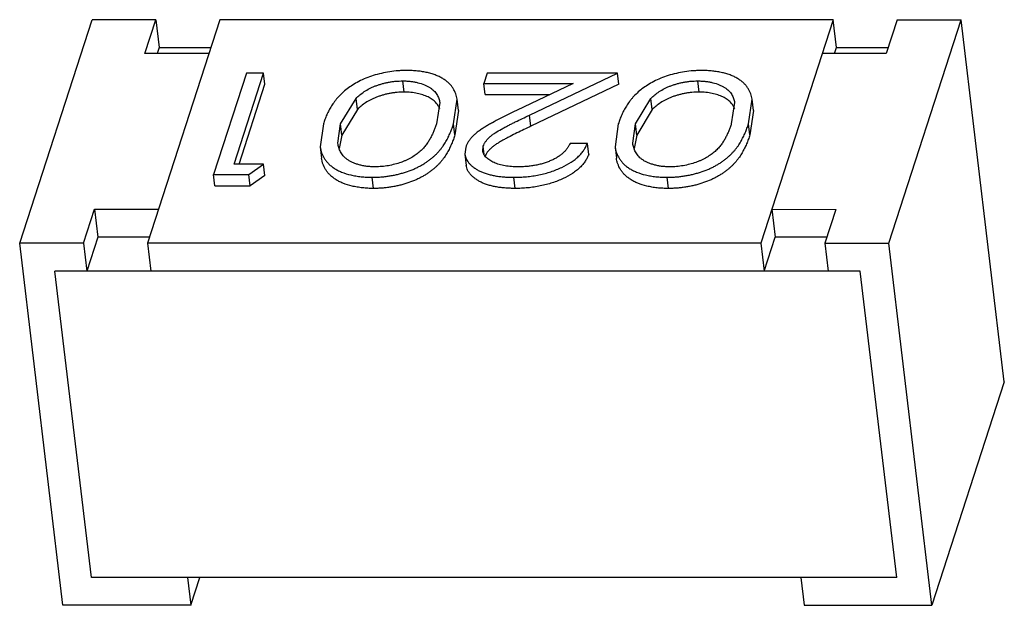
# Model space of a CAD drawing. Header units: millimetres. Extents: x -117 to 182, y -33 to 89.
# Tile 12 of 135: x -106.282 to -105.526, y -6.371 to -5.922. Entities that reach past the tile are written whole.
import ezdxf

# ---------------------------------------------------------------- set-up
doc = ezdxf.new("R2010")
doc.units = ezdxf.units.MM
doc.header["$LTSCALE"] = 1.21
doc.header["$MEASUREMENT"] = 0
doc.layers.get('0').update_dxf_attribs({"linetype": 'CONTINUOUS'})

msp = doc.modelspace()

# ---------------------------------------------------------------- linework, layer by layer
at = {"color": 7, "linetype": 'Continuous'}
for p, q in [((-106.2817, -6.0931), (-106.22619, -5.92171)), ((-106.17717, -5.92171), (-106.22619, -5.92171)), ((-106.18558, -5.94768), (-106.17717, -5.92171)), ((-106.12815, -5.92171), (-106.18365, -6.0931)), ((-106.17717, -5.92171), (-106.17461, -5.94307)), ((-105.65753, -5.92173), (-106.12815, -5.92171)), ((-105.65753, -5.92173), (-105.71304, -6.09312)), ((-105.65498, -5.9431), (-105.65753, -5.92173)), ((-105.60851, -5.92173), (-105.61692, -5.9477)), ((-105.61499, -6.09313), (-105.55949, -5.92174)), ((-105.60851, -5.92173), (-105.55949, -5.92174)), ((-105.52628, -6.19947), (-105.55949, -5.92174)), ((-106.17461, -5.94307), (-106.17611, -5.94768)), ((-106.17461, -5.94307), (-106.13507, -5.94308)), ((-105.65647, -5.9477), (-105.65498, -5.9431)), ((-105.65498, -5.9431), (-105.61543, -5.9431)), ((-106.13656, -5.94768), (-106.18558, -5.94768)), ((-105.61692, -5.9477), (-105.66594, -5.9477)), ((-106.10775, -5.96265), (-106.13298, -6.04056)), ((-106.11719, -6.03257), (-106.09455, -5.96266)), ((-106.09455, -5.96266), (-106.10775, -5.96265)), ((-106.09353, -5.9712), (-106.09455, -5.96266)), ((-105.92297, -5.96266), (-105.92556, -5.97065)), ((-105.82304, -5.96267), (-105.92297, -5.96266)), ((-105.89052, -5.99491), (-105.82304, -5.96267)), ((-105.82202, -5.97121), (-105.82304, -5.96267)), ((-106.1134, -6.03257), (-106.09353, -5.9712)), ((-105.9867, -5.9772), (-105.98772, -5.96865)), ((-105.92556, -5.97065), (-105.85712, -5.97066)), ((-105.92454, -5.9792), (-105.92556, -5.97065)), ((-105.85712, -5.97066), (-105.90066, -5.99146)), ((-105.82202, -5.97121), (-105.8895, -6.00345)), ((-105.76045, -5.97721), (-105.76147, -5.96866)), ((-106.03552, -6.00161), (-106.02361, -5.98203)), ((-106.02258, -5.99057), (-106.02361, -5.98203)), ((-105.94878, -6.00158), (-105.94607, -5.98275)), ((-105.94505, -5.99129), (-105.94607, -5.98274)), ((-105.92454, -5.9792), (-105.87501, -5.9792)), ((-105.80926, -6.00162), (-105.79735, -5.98203)), ((-105.79633, -5.99058), (-105.79735, -5.98203)), ((-105.72252, -6.00159), (-105.71981, -5.98275)), ((-105.71879, -5.9913), (-105.71981, -5.98275)), ((-105.95945, -5.98517), (-105.96198, -6.00161)), ((-105.7332, -5.98518), (-105.73573, -6.00162)), ((-106.02258, -5.99057), (-106.0345, -6.01016)), ((-105.94505, -5.99129), (-105.94775, -6.01013)), ((-105.8895, -6.00345), (-105.89052, -5.99491)), ((-105.79633, -5.99058), (-105.80824, -6.01017)), ((-105.71879, -5.9913), (-105.7215, -6.01014)), ((-106.04871, -6.00158), (-106.05116, -6.01927)), ((-106.03758, -6.0165), (-106.03552, -6.00161)), ((-106.0345, -6.01016), (-106.03552, -6.00161)), ((-105.94775, -6.01013), (-105.94878, -6.00158)), ((-105.82245, -6.00159), (-105.8249, -6.01928)), ((-105.81132, -6.01651), (-105.80926, -6.00162)), ((-105.80824, -6.01017), (-105.80926, -6.00162)), ((-105.7215, -6.01014), (-105.72252, -6.00159)), ((-106.0345, -6.01016), (-106.03664, -6.02048)), ((-105.80824, -6.01017), (-105.81038, -6.02049)), ((-106.05116, -6.01927), (-106.05013, -6.02782)), ((-105.93946, -6.01941), (-105.94009, -6.02489)), ((-105.92644, -6.02235), (-105.92606, -6.01878)), ((-105.92532, -6.02502), (-105.92606, -6.01878)), ((-105.84617, -6.0166), (-105.85936, -6.0166)), ((-105.84514, -6.02515), (-105.84617, -6.0166)), ((-105.8249, -6.01928), (-105.82388, -6.02783)), ((-105.94009, -6.0249), (-105.93907, -6.03344)), ((-106.09457, -6.03257), (-106.11719, -6.03257)), ((-106.10579, -6.04056), (-106.09457, -6.03257)), ((-106.09354, -6.04112), (-106.09457, -6.03257)), ((-106.13298, -6.04056), (-106.10579, -6.04056)), ((-106.13196, -6.0491), (-106.13298, -6.04056)), ((-106.10476, -6.04911), (-106.10579, -6.04056)), ((-106.09354, -6.04112), (-106.10476, -6.04911)), ((-106.0102, -6.05111), (-106.01122, -6.04256)), ((-105.90152, -6.05111), (-105.90254, -6.04257)), ((-105.78394, -6.05112), (-105.78496, -6.04257)), ((-106.13196, -6.0491), (-106.10476, -6.04911)), ((-106.23267, -6.0931), (-106.22426, -6.06713)), ((-106.22426, -6.06713), (-106.17524, -6.06713)), ((-106.22426, -6.06713), (-106.22171, -6.0885)), ((-105.70463, -6.06715), (-105.65561, -6.06716)), ((-105.70463, -6.06715), (-105.70207, -6.08852)), ((-105.65561, -6.06716), (-105.66402, -6.09312)), ((-106.22171, -6.0885), (-106.23012, -6.11446)), ((-106.18216, -6.0885), (-106.22171, -6.0885)), ((-105.71048, -6.11449), (-105.70207, -6.08852)), ((-105.66253, -6.08852), (-105.70207, -6.08852)), ((-106.23267, -6.0931), (-106.2817, -6.0931)), ((-106.24849, -6.37083), (-106.2817, -6.0931)), ((-106.23267, -6.0931), (-106.23012, -6.11446)), ((-105.71304, -6.09312), (-106.18365, -6.0931)), ((-106.18365, -6.0931), (-106.1811, -6.11447)), ((-105.71304, -6.09312), (-105.71048, -6.11449)), ((-105.66402, -6.09312), (-105.61499, -6.09313)), ((-105.66402, -6.09312), (-105.66146, -6.11449)), ((-105.58179, -6.37086), (-105.61499, -6.09313)), ((-105.63695, -6.11449), (-106.25463, -6.11446)), ((-106.22653, -6.34947), (-106.25463, -6.11446)), ((-105.60885, -6.34949), (-105.63695, -6.11449)), ((-105.52628, -6.19947), (-105.58179, -6.37086)), ((-105.60885, -6.34949), (-106.22653, -6.34947)), ((-106.153, -6.34947), (-106.15044, -6.37083)), ((-106.15044, -6.37083), (-106.14353, -6.34947)), ((-105.68239, -6.34949), (-105.67983, -6.37085)), ((-106.15044, -6.37083), (-106.24849, -6.37083)), ((-105.67983, -6.37085), (-105.58179, -6.37086))]:
    msp.add_line(p, q, dxfattribs=at)
for points, knots in [([(-105.98469, -5.96066), (-105.98578, -5.96067), (-105.98796, -5.96069), (-105.99234, -5.96095), (-105.99992, -5.96178), (-106.01022, -5.96417), (-106.0197, -5.96796), (-106.02625, -5.97175), (-106.03048, -5.97473), (-106.03421, -5.97784), (-106.03697, -5.98057), (-106.03886, -5.98283), (-106.04058, -5.98503), (-106.0425, -5.98781), (-106.04442, -5.99125), (-106.04611, -5.99467), (-106.0475, -5.99812), (-106.04831, -6.00043), (-106.04871, -6.00158)], [0, 0, 0, 0, 0.039892, 0.080153, 0.161064, 0.319799, 0.467018, 0.534334, 0.597451, 0.656969, 0.71287, 0.739389, 0.765308, 0.815404, 0.863362, 0.909991, 0.955368, 1, 1, 1, 1]), ([(-105.94607, -5.98275), (-105.94616, -5.98202), (-105.94642, -5.98058), (-105.94726, -5.97772), (-105.94865, -5.97497), (-105.9505, -5.9724), (-105.95222, -5.97055), (-105.95421, -5.96876), (-105.95653, -5.96712), (-105.9592, -5.96565), (-105.96216, -5.96435), (-105.96541, -5.96323), (-105.96889, -5.96226), (-105.97261, -5.96155), (-105.97651, -5.96103), (-105.98056, -5.96071), (-105.98331, -5.96067), (-105.98469, -5.96066)], [0, 0, 0, 0, 0.04488, 0.090188, 0.183779, 0.233124, 0.284919, 0.339452, 0.397607, 0.460134, 0.52677, 0.597394, 0.671581, 0.749738, 0.830771, 0.914378, 1, 1, 1, 1]), ([(-105.75844, -5.96067), (-105.75952, -5.96068), (-105.7617, -5.9607), (-105.76608, -5.96096), (-105.77366, -5.96179), (-105.78396, -5.96418), (-105.79344, -5.96796), (-105.79999, -5.97176), (-105.80422, -5.97474), (-105.80796, -5.97785), (-105.81071, -5.98057), (-105.8126, -5.98284), (-105.81432, -5.98504), (-105.81625, -5.98782), (-105.81817, -5.99126), (-105.81986, -5.99467), (-105.82125, -5.99813), (-105.82205, -6.00044), (-105.82245, -6.00159)], [0, 0, 0, 0, 0.039892, 0.080153, 0.161064, 0.319799, 0.467018, 0.534334, 0.597451, 0.656969, 0.71287, 0.739389, 0.765308, 0.815404, 0.863362, 0.909991, 0.955368, 1, 1, 1, 1]), ([(-105.71981, -5.98275), (-105.7199, -5.98203), (-105.72016, -5.98059), (-105.72101, -5.97773), (-105.7224, -5.97498), (-105.72425, -5.97241), (-105.72596, -5.97056), (-105.72795, -5.96877), (-105.73027, -5.96713), (-105.73294, -5.96566), (-105.73591, -5.96436), (-105.73915, -5.96324), (-105.74264, -5.96227), (-105.74636, -5.96156), (-105.75026, -5.96104), (-105.75431, -5.96072), (-105.75705, -5.96068), (-105.75844, -5.96067)], [0, 0, 0, 0, 0.04488, 0.090188, 0.183779, 0.233124, 0.284919, 0.339452, 0.397607, 0.460134, 0.52677, 0.597394, 0.671581, 0.749738, 0.830771, 0.914378, 1, 1, 1, 1]), ([(-106.02361, -5.98203), (-106.02315, -5.98158), (-106.02221, -5.98066), (-106.02017, -5.97887), (-106.01727, -5.97673), (-106.01402, -5.97486), (-106.01117, -5.97348), (-106.00885, -5.97253), (-106.00642, -5.97167), (-106.0039, -5.97089), (-106.0013, -5.97022), (-105.99863, -5.96967), (-105.99592, -5.96921), (-105.99229, -5.96876), (-105.98954, -5.96869), (-105.98772, -5.96865)], [0, 0, 0, 0, 0.049188, 0.099929, 0.207526, 0.324075, 0.385617, 0.449528, 0.515294, 0.582551, 0.651028, 0.720472, 0.79058, 0.860786, 1, 1, 1, 1]), ([(-105.98772, -5.96865), (-105.9867, -5.96868), (-105.98469, -5.96873), (-105.98172, -5.96896), (-105.97887, -5.9694), (-105.97535, -5.97017), (-105.97207, -5.97122), (-105.96911, -5.97256), (-105.96715, -5.97364), (-105.96543, -5.97486), (-105.96394, -5.97615), (-105.96268, -5.97752), (-105.96166, -5.97899), (-105.96083, -5.98048), (-105.95995, -5.9825), (-105.95958, -5.9841), (-105.95945, -5.98517)], [0, 0, 0, 0, 0.085706, 0.169397, 0.250053, 0.327397, 0.471451, 0.5379, 0.600632, 0.659119, 0.714217, 0.766208, 0.81551, 0.863161, 0.909579, 1, 1, 1, 1]), ([(-105.79735, -5.98203), (-105.79689, -5.98158), (-105.79595, -5.98067), (-105.79391, -5.97888), (-105.79101, -5.97674), (-105.78776, -5.97487), (-105.78491, -5.97349), (-105.78259, -5.97254), (-105.78016, -5.97168), (-105.77764, -5.9709), (-105.77504, -5.97023), (-105.77237, -5.96968), (-105.76967, -5.96922), (-105.76603, -5.96877), (-105.76329, -5.9687), (-105.76147, -5.96866)], [0, 0, 0, 0, 0.049188, 0.099929, 0.207526, 0.324075, 0.385617, 0.449528, 0.515294, 0.582551, 0.651028, 0.720472, 0.79058, 0.860786, 1, 1, 1, 1]), ([(-105.76147, -5.96866), (-105.76045, -5.96869), (-105.75843, -5.96874), (-105.75546, -5.96897), (-105.75261, -5.96941), (-105.7491, -5.97018), (-105.74582, -5.97122), (-105.74286, -5.97257), (-105.74089, -5.97365), (-105.73918, -5.97487), (-105.73769, -5.97616), (-105.73642, -5.97753), (-105.73541, -5.979), (-105.73457, -5.98049), (-105.73369, -5.9825), (-105.73333, -5.98411), (-105.7332, -5.98518)], [0, 0, 0, 0, 0.085706, 0.169397, 0.250053, 0.327397, 0.471451, 0.5379, 0.600632, 0.659119, 0.714217, 0.766208, 0.81551, 0.863161, 0.909579, 1, 1, 1, 1]), ([(-105.9867, -5.9772), (-105.98852, -5.97724), (-105.99127, -5.9773), (-105.9949, -5.97776), (-105.99761, -5.97821), (-106.00027, -5.97877), (-106.00288, -5.97944), (-106.0054, -5.98022), (-106.00783, -5.98108), (-106.01015, -5.98202), (-106.013, -5.98341), (-106.01624, -5.98527), (-106.01914, -5.98742), (-106.02119, -5.98921), (-106.02212, -5.99012), (-106.02258, -5.99057)], [0, 0, 0, 0, 0.139214, 0.20942, 0.279528, 0.348972, 0.417449, 0.484706, 0.550472, 0.614383, 0.675925, 0.792474, 0.900071, 0.950812, 1, 1, 1, 1]), ([(-105.95938, -5.99003), (-105.95974, -5.98914), (-105.96043, -5.98784), (-105.96156, -5.98621), (-105.9626, -5.98503), (-105.96381, -5.98391), (-105.96569, -5.98243), (-105.96851, -5.98084), (-105.97238, -5.97928), (-105.97678, -5.97811), (-105.98161, -5.97734), (-105.98497, -5.97724), (-105.9867, -5.9772)], [0, 0, 0, 0, 0.090238, 0.137283, 0.186469, 0.238188, 0.29242, 0.410633, 0.541358, 0.683972, 0.837573, 1, 1, 1, 1]), ([(-105.76045, -5.97721), (-105.76227, -5.97725), (-105.76501, -5.97731), (-105.76864, -5.97777), (-105.77135, -5.97822), (-105.77402, -5.97878), (-105.77662, -5.97945), (-105.77914, -5.98023), (-105.78157, -5.98109), (-105.78389, -5.98203), (-105.78674, -5.98341), (-105.78999, -5.98528), (-105.79289, -5.98743), (-105.79493, -5.98922), (-105.79587, -5.99013), (-105.79633, -5.99058)], [0, 0, 0, 0, 0.139214, 0.20942, 0.279528, 0.348972, 0.417449, 0.484706, 0.550472, 0.614383, 0.675925, 0.792474, 0.900071, 0.950812, 1, 1, 1, 1]), ([(-105.73312, -5.99004), (-105.73349, -5.98915), (-105.73417, -5.98785), (-105.7353, -5.98622), (-105.73634, -5.98504), (-105.73756, -5.98392), (-105.73943, -5.98244), (-105.74226, -5.98085), (-105.74613, -5.97929), (-105.75052, -5.97812), (-105.75535, -5.97734), (-105.75872, -5.97725), (-105.76045, -5.97721)], [0, 0, 0, 0, 0.090238, 0.137283, 0.186469, 0.238188, 0.29242, 0.410633, 0.541358, 0.683972, 0.837573, 1, 1, 1, 1]), ([(-105.90066, -5.99146), (-105.90275, -5.99246), (-105.90691, -5.99445), (-105.91305, -5.99752), (-105.91805, -6.00018), (-105.92194, -6.00234), (-105.92476, -6.00401), (-105.92745, -6.00572), (-105.92999, -6.00748), (-105.9323, -6.00932), (-105.93433, -6.01124), (-105.93608, -6.01322), (-105.93732, -6.01492), (-105.93812, -6.0163), (-105.93879, -6.01767), (-105.93919, -6.01871), (-105.93946, -6.01941)], [0, 0, 0, 0, 0.142132, 0.282784, 0.421165, 0.489292, 0.556181, 0.621606, 0.685028, 0.745467, 0.802488, 0.856294, 0.90706, 0.931174, 0.954505, 1, 1, 1, 1]), ([(-105.92606, -6.01878), (-105.92582, -6.01818), (-105.92546, -6.01726), (-105.92483, -6.01607), (-105.92405, -6.01486), (-105.92284, -6.01339), (-105.92113, -6.0117), (-105.91915, -6.01008), (-105.91614, -6.00799), (-105.91288, -6.00608), (-105.90948, -6.00424), (-105.90686, -6.00285), (-105.9042, -6.0015), (-105.90059, -5.9997), (-105.89604, -5.99749), (-105.89236, -5.99577), (-105.89052, -5.99491)], [0, 0, 0, 0, 0.044688, 0.06783, 0.091975, 0.143268, 0.198253, 0.256789, 0.318681, 0.449095, 0.516336, 0.584033, 0.652506, 0.721413, 0.86019, 1, 1, 1, 1]), ([(-106.01122, -6.04256), (-106.01014, -6.04255), (-106.00797, -6.04253), (-106.00471, -6.04235), (-106.00145, -6.04204), (-105.9982, -6.0416), (-105.99497, -6.04105), (-105.99181, -6.04036), (-105.98871, -6.03955), (-105.98472, -6.03836), (-105.98089, -6.03696), (-105.97727, -6.03535), (-105.97474, -6.03406), (-105.97234, -6.03271), (-105.97009, -6.03128), (-105.96795, -6.02983), (-105.96597, -6.02831), (-105.96413, -6.02676), (-105.96241, -6.02517), (-105.96084, -6.02356), (-105.95939, -6.02192), (-105.95807, -6.02026), (-105.95645, -6.01807), (-105.95472, -6.01526), (-105.95289, -6.01185), (-105.9513, -6.00844), (-105.94993, -6.00503), (-105.94916, -6.00272), (-105.94878, -6.00158)], [0, 0, 0, 0, 0.040189, 0.08073, 0.121483, 0.162246, 0.202878, 0.243156, 0.282922, 0.322109, 0.398032, 0.434481, 0.469738, 0.503906, 0.536925, 0.569002, 0.599953, 0.629854, 0.6588, 0.686766, 0.71382, 0.740133, 0.765796, 0.815192, 0.862993, 0.909602, 0.955186, 1, 1, 1, 1]), ([(-105.96198, -6.00161), (-105.96228, -6.00251), (-105.96287, -6.00431), (-105.96393, -6.00698), (-105.96509, -6.00966), (-105.9662, -6.01187), (-105.96717, -6.01363), (-105.96822, -6.01543), (-105.96944, -6.01717), (-105.97077, -6.0189), (-105.97228, -6.02065), (-105.97448, -6.02276), (-105.97749, -6.02518), (-105.98096, -6.02742), (-105.98417, -6.0291), (-105.98696, -6.03031), (-105.98998, -6.03142), (-105.99394, -6.03262), (-105.99887, -6.03375), (-106.00395, -6.03443), (-106.00737, -6.03452), (-106.00907, -6.03457)], [0, 0, 0, 0, 0.045455, 0.091658, 0.138586, 0.186532, 0.210922, 0.235661, 0.286968, 0.313484, 0.340846, 0.398664, 0.460461, 0.526818, 0.597852, 0.635194, 0.673738, 0.753185, 0.834869, 0.917744, 1, 1, 1, 1]), ([(-105.8895, -6.00345), (-105.89129, -6.00429), (-105.89486, -6.00596), (-105.90015, -6.00853), (-105.90451, -6.0107), (-105.90792, -6.0125), (-105.91042, -6.01385), (-105.91288, -6.01522), (-105.91522, -6.01665), (-105.91743, -6.01811), (-105.91943, -6.01967), (-105.92119, -6.02128), (-105.92269, -6.02295), (-105.92389, -6.02466), (-105.92445, -6.02588), (-105.9247, -6.02647)], [0, 0, 0, 0, 0.138598, 0.276216, 0.41253, 0.479784, 0.546512, 0.612473, 0.676703, 0.73898, 0.798166, 0.85399, 0.906332, 0.954903, 1, 1, 1, 1]), ([(-105.78496, -6.04257), (-105.78388, -6.04256), (-105.78171, -6.04254), (-105.77845, -6.04236), (-105.77519, -6.04205), (-105.77194, -6.0416), (-105.76872, -6.04106), (-105.76555, -6.04037), (-105.76245, -6.03956), (-105.75846, -6.03837), (-105.75464, -6.03697), (-105.75101, -6.03536), (-105.74848, -6.03407), (-105.74608, -6.03272), (-105.74383, -6.03129), (-105.7417, -6.02984), (-105.73971, -6.02832), (-105.73787, -6.02677), (-105.73615, -6.02518), (-105.73458, -6.02357), (-105.73314, -6.02193), (-105.73181, -6.02027), (-105.7302, -6.01808), (-105.72846, -6.01527), (-105.72663, -6.01186), (-105.72504, -6.00845), (-105.72367, -6.00504), (-105.7229, -6.00273), (-105.72252, -6.00159)], [0, 0, 0, 0, 0.040189, 0.08073, 0.121483, 0.162246, 0.202878, 0.243156, 0.282922, 0.322109, 0.398032, 0.434481, 0.469738, 0.503906, 0.536925, 0.569002, 0.599953, 0.629854, 0.6588, 0.686766, 0.71382, 0.740133, 0.765796, 0.815192, 0.862993, 0.909602, 0.955186, 1, 1, 1, 1]), ([(-105.73573, -6.00162), (-105.73602, -6.00252), (-105.73661, -6.00432), (-105.73767, -6.00699), (-105.73883, -6.00967), (-105.73995, -6.01188), (-105.74091, -6.01364), (-105.74196, -6.01544), (-105.74318, -6.01718), (-105.74451, -6.01891), (-105.74603, -6.02066), (-105.74823, -6.02277), (-105.75123, -6.02519), (-105.7547, -6.02743), (-105.75791, -6.02911), (-105.7607, -6.03032), (-105.76372, -6.03143), (-105.76768, -6.03263), (-105.77261, -6.03376), (-105.77769, -6.03444), (-105.78111, -6.03453), (-105.78281, -6.03458)], [0, 0, 0, 0, 0.045455, 0.091658, 0.138586, 0.186532, 0.210922, 0.235661, 0.286968, 0.313484, 0.340846, 0.398664, 0.460461, 0.526818, 0.597852, 0.635194, 0.673738, 0.753185, 0.834869, 0.917744, 1, 1, 1, 1]), ([(-105.94775, -6.01013), (-105.94814, -6.01127), (-105.94891, -6.01357), (-105.95028, -6.01699), (-105.95186, -6.0204), (-105.95369, -6.0238), (-105.95543, -6.02661), (-105.95705, -6.0288), (-105.95837, -6.03046), (-105.95981, -6.03211), (-105.96139, -6.03372), (-105.9631, -6.0353), (-105.96495, -6.03686), (-105.96693, -6.03837), (-105.96906, -6.03983), (-105.97132, -6.04125), (-105.97371, -6.0426), (-105.97625, -6.0439), (-105.97987, -6.04551), (-105.9837, -6.04691), (-105.98769, -6.0481), (-105.99078, -6.04891), (-105.99395, -6.04959), (-105.99717, -6.05014), (-106.00042, -6.05059), (-106.00369, -6.05089), (-106.00695, -6.05108), (-106.00912, -6.0511), (-106.0102, -6.05111)], [0, 0, 0, 0, 0.044814, 0.090398, 0.137007, 0.184808, 0.234204, 0.259867, 0.28618, 0.313234, 0.3412, 0.370146, 0.400047, 0.430998, 0.463075, 0.496094, 0.530262, 0.565519, 0.601968, 0.677891, 0.717078, 0.756844, 0.797122, 0.837754, 0.878517, 0.91927, 0.959811, 1, 1, 1, 1]), ([(-105.7215, -6.01014), (-105.72188, -6.01128), (-105.72265, -6.01358), (-105.72402, -6.017), (-105.72561, -6.02041), (-105.72744, -6.02381), (-105.72918, -6.02662), (-105.73079, -6.02881), (-105.73212, -6.03047), (-105.73356, -6.03211), (-105.73513, -6.03373), (-105.73685, -6.03531), (-105.73869, -6.03687), (-105.74068, -6.03838), (-105.74281, -6.03983), (-105.74506, -6.04126), (-105.74746, -6.04261), (-105.74999, -6.04391), (-105.75361, -6.04552), (-105.75744, -6.04692), (-105.76143, -6.04811), (-105.76453, -6.04892), (-105.7677, -6.0496), (-105.77092, -6.05015), (-105.77417, -6.0506), (-105.77743, -6.0509), (-105.78069, -6.05109), (-105.78286, -6.05111), (-105.78394, -6.05112)], [0, 0, 0, 0, 0.044814, 0.090398, 0.137007, 0.184808, 0.234204, 0.259867, 0.28618, 0.313234, 0.3412, 0.370146, 0.400047, 0.430998, 0.463075, 0.496094, 0.530262, 0.565519, 0.601968, 0.677891, 0.717078, 0.756844, 0.797122, 0.837754, 0.878517, 0.91927, 0.959811, 1, 1, 1, 1]), ([(-106.05116, -6.01927), (-106.05107, -6.02003), (-106.05087, -6.02116), (-106.05047, -6.02263), (-106.04977, -6.02488), (-106.04868, -6.02702), (-106.04738, -6.02905), (-106.04662, -6.03006), (-106.04579, -6.03104), (-106.04489, -6.03202), (-106.04392, -6.03297), (-106.04247, -6.03419), (-106.04045, -6.03567), (-106.03773, -6.03724), (-106.03353, -6.03914), (-106.02885, -6.04061), (-106.02383, -6.04161), (-106.01976, -6.04218), (-106.01553, -6.04251), (-106.01267, -6.04255), (-106.01122, -6.04256)], [0, 0, 0, 0, 0.045077, 0.067758, 0.090577, 0.184398, 0.208732, 0.233643, 0.259159, 0.285241, 0.312059, 0.339781, 0.397789, 0.459791, 0.526122, 0.670751, 0.748865, 0.83006, 0.914004, 1, 1, 1, 1]), ([(-106.00907, -6.03457), (-106.01015, -6.03454), (-106.01228, -6.03448), (-106.01542, -6.03423), (-106.0184, -6.03374), (-106.02121, -6.03306), (-106.02383, -6.03223), (-106.02626, -6.03129), (-106.02846, -6.03021), (-106.03038, -6.02897), (-106.03205, -6.02764), (-106.03385, -6.02575), (-106.03526, -6.02367), (-106.03631, -6.0215), (-106.03688, -6.01986), (-106.0373, -6.01819), (-106.03751, -6.01707), (-106.03758, -6.0165)], [0, 0, 0, 0, 0.087152, 0.172246, 0.253893, 0.331428, 0.405358, 0.475649, 0.541627, 0.602917, 0.660181, 0.713757, 0.813601, 0.861297, 0.907974, 0.954111, 1, 1, 1, 1]), ([(-105.90254, -6.04257), (-105.90094, -6.04255), (-105.89772, -6.04251), (-105.89288, -6.04217), (-105.88806, -6.04158), (-105.88329, -6.04076), (-105.87864, -6.03965), (-105.87416, -6.03833), (-105.86988, -6.03679), (-105.86464, -6.03451), (-105.85981, -6.03193), (-105.8556, -6.0289), (-105.85291, -6.02659), (-105.85062, -6.02419), (-105.84876, -6.02171), (-105.84725, -6.0192), (-105.84652, -6.01745), (-105.84617, -6.0166)], [0, 0, 0, 0, 0.073513, 0.147752, 0.222251, 0.296441, 0.369618, 0.441294, 0.510895, 0.577972, 0.703652, 0.761316, 0.815443, 0.86603, 0.913238, 0.957731, 1, 1, 1, 1]), ([(-105.85936, -6.0166), (-105.85966, -6.01719), (-105.86027, -6.01841), (-105.86143, -6.02015), (-105.86279, -6.02188), (-105.8644, -6.02358), (-105.86628, -6.02519), (-105.86842, -6.02674), (-105.87081, -6.0282), (-105.87345, -6.02951), (-105.8763, -6.0307), (-105.87932, -6.03177), (-105.88249, -6.03267), (-105.88577, -6.03338), (-105.88912, -6.03393), (-105.89251, -6.03432), (-105.89589, -6.03453), (-105.89815, -6.03456), (-105.89927, -6.03458)], [0, 0, 0, 0, 0.043319, 0.088625, 0.136267, 0.186698, 0.240621, 0.29795, 0.358657, 0.422948, 0.490243, 0.55987, 0.631558, 0.704763, 0.778745, 0.852927, 0.926787, 1, 1, 1, 1]), ([(-105.8249, -6.01928), (-105.82481, -6.02004), (-105.82461, -6.02117), (-105.82422, -6.02264), (-105.82351, -6.02489), (-105.82242, -6.02703), (-105.82112, -6.02906), (-105.82036, -6.03007), (-105.81953, -6.03105), (-105.81864, -6.03203), (-105.81766, -6.03297), (-105.81621, -6.0342), (-105.8142, -6.03568), (-105.81147, -6.03725), (-105.80727, -6.03915), (-105.8026, -6.04062), (-105.79757, -6.04162), (-105.7935, -6.04219), (-105.78928, -6.04252), (-105.78641, -6.04256), (-105.78496, -6.04257)], [0, 0, 0, 0, 0.045077, 0.067758, 0.090577, 0.184398, 0.208732, 0.233643, 0.259159, 0.285241, 0.312059, 0.339781, 0.397789, 0.459791, 0.526122, 0.670751, 0.748865, 0.83006, 0.914004, 1, 1, 1, 1]), ([(-105.78281, -6.03458), (-105.78389, -6.03455), (-105.78602, -6.03449), (-105.78916, -6.03424), (-105.79215, -6.03375), (-105.79495, -6.03307), (-105.79757, -6.03224), (-105.8, -6.0313), (-105.8022, -6.03022), (-105.80412, -6.02898), (-105.80579, -6.02765), (-105.8076, -6.02576), (-105.80901, -6.02368), (-105.81005, -6.02151), (-105.81063, -6.01986), (-105.81104, -6.0182), (-105.81125, -6.01708), (-105.81132, -6.01651)], [0, 0, 0, 0, 0.087152, 0.172246, 0.253893, 0.331428, 0.405358, 0.475649, 0.541627, 0.602917, 0.660181, 0.713757, 0.813601, 0.861297, 0.907974, 0.954111, 1, 1, 1, 1]), ([(-106.0102, -6.05111), (-106.01165, -6.05109), (-106.01451, -6.05106), (-106.01874, -6.05072), (-106.0228, -6.05016), (-106.02783, -6.04915), (-106.03251, -6.04769), (-106.0367, -6.04579), (-106.03943, -6.04421), (-106.04145, -6.04274), (-106.04289, -6.04151), (-106.04387, -6.04056), (-106.04477, -6.03959), (-106.0456, -6.0386), (-106.04635, -6.03759), (-106.04766, -6.03556), (-106.04875, -6.03342), (-106.04945, -6.03118), (-106.04984, -6.0297), (-106.05004, -6.02857), (-106.05014, -6.02782)], [0, 0, 0, 0, 0.085996, 0.16994, 0.251135, 0.329249, 0.473878, 0.540209, 0.602211, 0.660219, 0.687941, 0.714759, 0.740841, 0.766357, 0.791268, 0.815603, 0.909423, 0.932242, 0.954923, 1, 1, 1, 1]), ([(-105.94009, -6.02489), (-105.93994, -6.02618), (-105.9394, -6.02813), (-105.93799, -6.03043), (-105.93664, -6.03212), (-105.93502, -6.03373), (-105.93313, -6.03522), (-105.93101, -6.03665), (-105.92862, -6.03793), (-105.92596, -6.03904), (-105.9231, -6.04004), (-105.92002, -6.04087), (-105.91675, -6.04151), (-105.91333, -6.04199), (-105.90981, -6.04234), (-105.90619, -6.04252), (-105.90376, -6.04255), (-105.90254, -6.04257)], [0, 0, 0, 0, 0.086581, 0.132393, 0.180505, 0.231229, 0.285065, 0.341865, 0.402288, 0.46675, 0.534517, 0.605712, 0.68034, 0.757633, 0.836921, 0.917872, 1, 1, 1, 1]), ([(-105.89927, -6.03458), (-105.90014, -6.03456), (-105.90185, -6.03454), (-105.90521, -6.03436), (-105.90922, -6.03389), (-105.91304, -6.03303), (-105.91584, -6.03211), (-105.91774, -6.03133), (-105.9195, -6.03046), (-105.9211, -6.02952), (-105.92253, -6.0285), (-105.92376, -6.0274), (-105.92482, -6.02624), (-105.92564, -6.02501), (-105.9262, -6.02371), (-105.92639, -6.0228), (-105.92644, -6.02235)], [0, 0, 0, 0, 0.081217, 0.161277, 0.315972, 0.460632, 0.528431, 0.592771, 0.653951, 0.712114, 0.767031, 0.818726, 0.867599, 0.913653, 0.957406, 1, 1, 1, 1]), ([(-105.84514, -6.02515), (-105.8455, -6.026), (-105.84623, -6.02774), (-105.84774, -6.03025), (-105.8496, -6.03274), (-105.85189, -6.03514), (-105.85458, -6.03745), (-105.85879, -6.04047), (-105.86362, -6.04305), (-105.86886, -6.04534), (-105.87314, -6.04688), (-105.87762, -6.04819), (-105.88227, -6.0493), (-105.88704, -6.05012), (-105.89186, -6.05071), (-105.89669, -6.05106), (-105.89991, -6.05109), (-105.90152, -6.05111)], [0, 0, 0, 0, 0.042269, 0.086762, 0.13397, 0.184557, 0.238684, 0.296348, 0.422028, 0.489105, 0.558706, 0.630382, 0.703559, 0.777749, 0.852248, 0.926487, 1, 1, 1, 1]), ([(-105.78394, -6.05112), (-105.78539, -6.0511), (-105.78826, -6.05107), (-105.79248, -6.05073), (-105.79655, -6.05017), (-105.80158, -6.04916), (-105.80625, -6.0477), (-105.81045, -6.0458), (-105.81317, -6.04422), (-105.81519, -6.04275), (-105.81664, -6.04152), (-105.81762, -6.04057), (-105.81851, -6.0396), (-105.81934, -6.03861), (-105.8201, -6.0376), (-105.8214, -6.03557), (-105.82249, -6.03343), (-105.82319, -6.03119), (-105.82359, -6.02971), (-105.82379, -6.02858), (-105.82388, -6.02783)], [0, 0, 0, 0, 0.085996, 0.16994, 0.251135, 0.329249, 0.473878, 0.540209, 0.602211, 0.660219, 0.687941, 0.714759, 0.740841, 0.766357, 0.791268, 0.815603, 0.909423, 0.932242, 0.954923, 1, 1, 1, 1]), ([(-105.90152, -6.05111), (-105.90274, -6.0511), (-105.90517, -6.05107), (-105.90878, -6.05088), (-105.91231, -6.05054), (-105.91573, -6.05006), (-105.919, -6.04942), (-105.92207, -6.04858), (-105.92494, -6.04759), (-105.92759, -6.04647), (-105.92998, -6.04519), (-105.93211, -6.04377), (-105.934, -6.04228), (-105.93562, -6.04067), (-105.93697, -6.03898), (-105.93838, -6.03668), (-105.93892, -6.03472), (-105.93907, -6.03344)], [0, 0, 0, 0, 0.082126, 0.163076, 0.242362, 0.319654, 0.394281, 0.465476, 0.533243, 0.597706, 0.65813, 0.71493, 0.768768, 0.819492, 0.867606, 0.91342, 1, 1, 1, 1])]:
    msp.add_open_spline(points, degree=3, knots=knots, dxfattribs=at)

doc.saveas('drawing.dxf')
